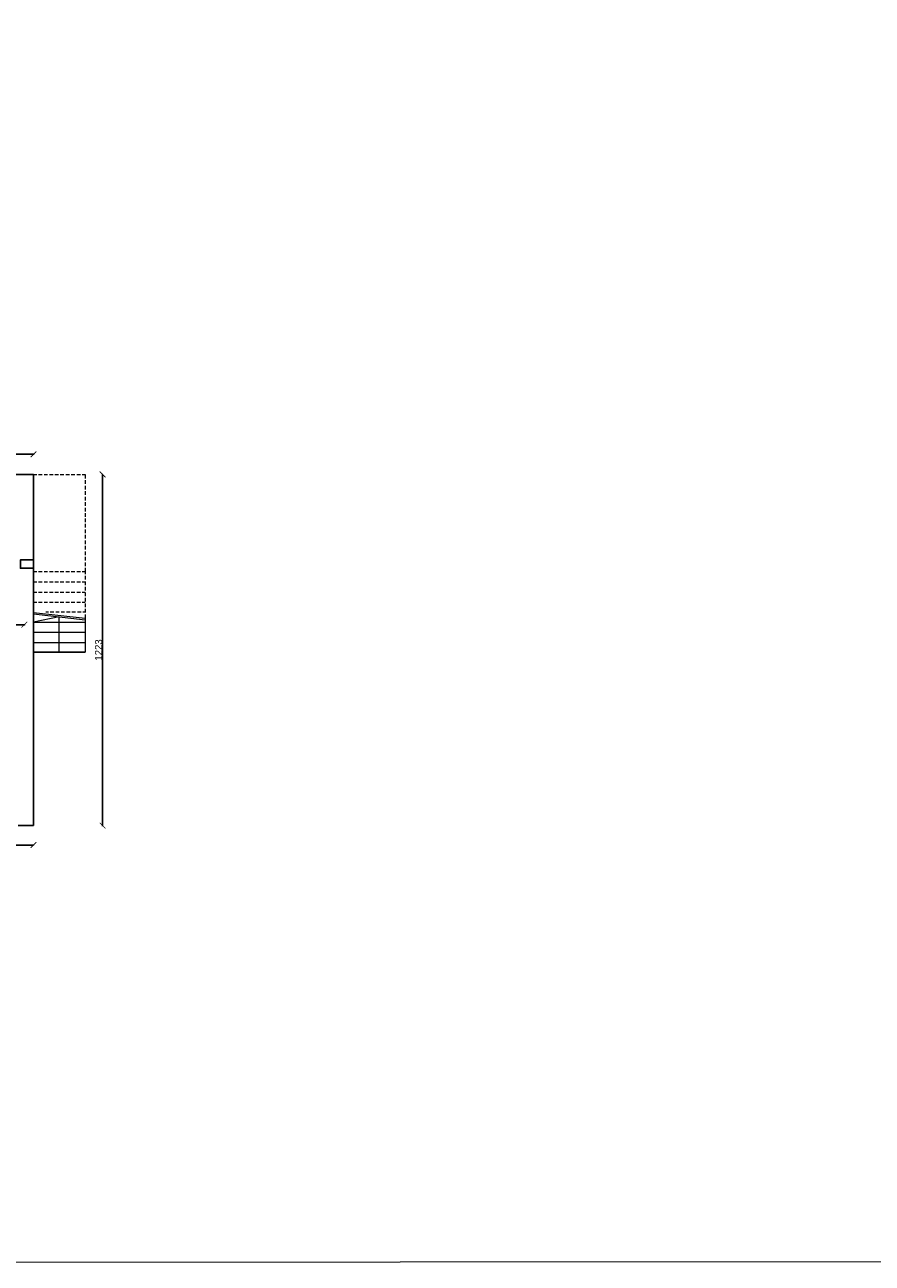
# Model space of a CAD drawing. Header units: centimetres. Extents: x -17621 to 77377, y -18613 to 66.
# Tile 36 of 173: x -7162 to -4209, y -18131 to -13816. Entities that reach past the tile are written whole.
import ezdxf

# ---------------------------------------------------------------- set-up
doc = ezdxf.new("R2010")
doc.units = ezdxf.units.CM
doc.layers.add('0-wymiarowanie rys.CAD', color=5, linetype='Continuous', lineweight=0, true_color=0x0000ff)
doc.layers.add('a_inwentaryzacja', color=141, linetype='Continuous', lineweight=0)
doc.layers.add('a_wymiarowanie', color=211, linetype='Continuous', lineweight=0)
for name, color, linetype in [('PDF3_WIDOKOWA', 7, 'Continuous'), ('PDF_A050 OPIS', 7, 'Continuous'), ('PDF_A250 SCHODY', 7, 'Continuous')]:
    doc.layers.add(name, color=color, linetype=linetype)
doc.styles.add('PDF Century Gothic', font='GOTHIC.TTF')
doc.dimstyles.new('ISO-25', dxfattribs={"dimtxt": 25, "dimasz": 20, "dimexe": 0.6, "dimexo": 0.375, "dimtad": 1, "dimdec": 0, "dimtxsty": 'PDF Century Gothic', "dimblk": 'ARCHTICK', "dimcen": 2.5, "dimadec": 1, "dimazin": 0, "dimtfac": 1, "dimtdec": 0, "dimtmove": 0, "dimatfit": 3, "dimldrblk": 'ARCHTICK', "dimfxl": 2, "dimfxlon": 1, "dimarcsym": 0})

# ---------------------------------------------------------------- blocks, each defined once
blk = doc.blocks.new('_ArchTick')
at = {"color": 0, "linetype": 'ByBlock', "const_width": 0.15}
blk.add_lwpolyline([(-0.5, -0.5), (0.5, 0.5)], dxfattribs=at)
blk = doc.blocks.new('*D837')
at = {"layer": 'a_wymiarowanie', "color": 0, "lineweight": -2, "transparency": 16777216}
for p, q in [((-8017.7, -15907.8), (-8017.7, -15905.2)), ((-8017.7, -15905.8), (-7163.3, -15905.8)), ((-7163.3, -15907.8), (-7163.3, -15905.2))]:
    blk.add_line(p, q, dxfattribs=at)
at = {"layer": 'Defpoints', "color": 0, "transparency": 16777216}
for p in [(-7163.3, -15905.8), (-8017.7, -15930.3), (-7163.3, -15959.9)]:
    blk.add_point(p, dxfattribs=at)
at = {"layer": 'a_wymiarowanie', "color": 0, "lineweight": -2, "transparency": 16777216, "xscale": 20, "yscale": 20, "zscale": 20, "rotation": 180}
blk.add_blockref('_ArchTick', (-8017.7, -15905.8), dxfattribs=at)
at = {"layer": 'a_wymiarowanie', "color": 0, "lineweight": -2, "transparency": 16777216, "xscale": 20, "yscale": 20, "zscale": 20}
blk.add_blockref('_ArchTick', (-7163.3, -15905.8), dxfattribs=at)
at = {"layer": 'a_wymiarowanie', "color": 0, "transparency": 16777216, "insert": (-7590.5, -15892), "char_height": 25, "attachment_point": 5, "style": 'PDF Century Gothic'}
blk.add_mtext('854', dxfattribs=at)
blk = doc.blocks.new('*D1023')
at = {"layer": 'a_wymiarowanie', "color": 0, "lineweight": -2, "transparency": 16777216}
for p, q in [((-12670.3, -16684), (-12669.4, -16684)), ((-12670, -16684), (-12670, -16870.3)), ((-12668, -16870.3), (-12670.6, -16870.3))]:
    blk.add_line(p, q, dxfattribs=at)
at = {"layer": 'Defpoints', "color": 0, "transparency": 16777216}
for p in [(-12670.7, -16684), (-12670, -16870.3), (-4260.9, -16870.3)]:
    blk.add_point(p, dxfattribs=at)
at = {"layer": 'a_wymiarowanie', "color": 0, "lineweight": -2, "transparency": 16777216, "xscale": 20, "yscale": 20, "zscale": 20}
for p, rotation in [((-12670, -16684), 90), ((-12670, -16870.3), 270)]:
    blk.add_blockref('_ArchTick', p, dxfattribs=dict(at, rotation=rotation))
at = {"layer": 'a_wymiarowanie', "color": 0, "transparency": 16777216, "insert": (-12683.7, -16777.1), "char_height": 25, "attachment_point": 5, "rotation": 90, "style": 'PDF Century Gothic'}
blk.add_mtext('186', dxfattribs=at)
blk = doc.blocks.new('*D1029')
at = {"layer": '0-wymiarowanie rys.CAD', "color": 0, "linetype": 'Continuous', "lineweight": -2, "transparency": 16777216}
for p, q in [((-11992.7, -16671.6), (-11992.7, -16674.2)), ((-11992.7, -16673.6), (-7131.2, -16673.6)), ((-7131.2, -16671.6), (-7131.2, -16674.2))]:
    blk.add_line(p, q, dxfattribs=at)
at = {"layer": 'Defpoints', "color": 0, "linetype": 'Continuous', "transparency": 16777216}
for p in [(-11992.7, -16605.7), (-7131.2, -16605.7), (-7131.2, -16673.6)]:
    blk.add_point(p, dxfattribs=at)
at = {"layer": '0-wymiarowanie rys.CAD', "color": 0, "linetype": 'Continuous', "lineweight": -2, "transparency": 16777216, "xscale": 20, "yscale": 20, "zscale": 20, "rotation": 180}
blk.add_blockref('_ArchTick', (-11992.7, -16673.6), dxfattribs=at)
at = {"layer": '0-wymiarowanie rys.CAD', "color": 0, "linetype": 'Continuous', "lineweight": -2, "transparency": 16777216, "xscale": 20, "yscale": 20, "zscale": 20}
blk.add_blockref('_ArchTick', (-7131.2, -16673.6), dxfattribs=at)
at = {"layer": '0-wymiarowanie rys.CAD', "color": 0, "linetype": 'Continuous', "lineweight": 0, "transparency": 16777216, "insert": (-9561.9, -16659.9), "char_height": 25, "attachment_point": 5, "style": 'PDF Century Gothic'}
blk.add_mtext('4862', dxfattribs=at)
blk = doc.blocks.new('*D1030')
at = {"layer": '0-wymiarowanie rys.CAD', "color": 0, "linetype": 'Continuous', "lineweight": -2, "transparency": 16777216}
for p, q in [((-6892.7, -15382.3), (-6890.1, -15382.3)), ((-6890.7, -16605.7), (-6890.7, -15382.3)), ((-6892.7, -16605.7), (-6890.1, -16605.7))]:
    blk.add_line(p, q, dxfattribs=at)
at = {"layer": 'Defpoints', "color": 0, "linetype": 'Continuous', "transparency": 16777216}
for p in [(-7131.2, -15382.3), (-6890.7, -15382.3), (-7131.2, -16605.7)]:
    blk.add_point(p, dxfattribs=at)
at = {"layer": '0-wymiarowanie rys.CAD', "color": 0, "linetype": 'Continuous', "lineweight": -2, "transparency": 16777216, "xscale": 20, "yscale": 20, "zscale": 20}
for p, rotation in [((-6890.7, -15382.3), 90), ((-6890.7, -16605.7), 270)]:
    blk.add_blockref('_ArchTick', p, dxfattribs=dict(at, rotation=rotation))
at = {"layer": '0-wymiarowanie rys.CAD', "color": 0, "linetype": 'Continuous', "lineweight": 0, "transparency": 16777216, "insert": (-6904.4, -15994), "char_height": 25, "attachment_point": 5, "rotation": 90, "style": 'PDF Century Gothic'}
blk.add_mtext('1223', dxfattribs=at)
blk = doc.blocks.new('*D1031')
at = {"layer": '0-wymiarowanie rys.CAD', "color": 0, "linetype": 'Continuous', "lineweight": -2, "transparency": 16777216}
for p, q in [((-11992.7, -15314.3), (-11992.7, -15311.7)), ((-7131.2, -15312.3), (-11992.7, -15312.3)), ((-7131.2, -15314.3), (-7131.2, -15311.7))]:
    blk.add_line(p, q, dxfattribs=at)
at = {"layer": 'Defpoints', "color": 0, "linetype": 'Continuous', "transparency": 16777216}
for p in [(-11992.7, -15312.3), (-11992.7, -15373.5), (-7131.2, -15373.5)]:
    blk.add_point(p, dxfattribs=at)
at = {"layer": '0-wymiarowanie rys.CAD', "color": 0, "linetype": 'Continuous', "lineweight": -2, "transparency": 16777216, "xscale": 20, "yscale": 20, "zscale": 20, "rotation": 180}
blk.add_blockref('_ArchTick', (-11992.7, -15312.3), dxfattribs=at)
at = {"layer": '0-wymiarowanie rys.CAD', "color": 0, "linetype": 'Continuous', "lineweight": -2, "transparency": 16777216, "xscale": 20, "yscale": 20, "zscale": 20}
blk.add_blockref('_ArchTick', (-7131.2, -15312.3), dxfattribs=at)
at = {"layer": '0-wymiarowanie rys.CAD', "color": 0, "linetype": 'Continuous', "lineweight": 0, "transparency": 16777216, "insert": (-9561.9, -15298.6), "char_height": 25, "attachment_point": 5, "style": 'PDF Century Gothic'}
blk.add_mtext('4862', dxfattribs=at)

msp = doc.modelspace()

# ---------------------------------------------------------------- linework, layer by layer
at = {"layer": 'a_inwentaryzacja', "lineweight": 25}
for p, q in [((-7131.2, -15382.3), (-7245.5, -15382.3)), ((-7131.2, -16605.7), (-7131.2, -15382.3)), ((-7185.3, -16605.7), (-7131.2, -16605.7))]:
    msp.add_line(p, q, dxfattribs=at)
at = {"layer": 'a_inwentaryzacja', "linetype": 'Continuous', "lineweight": 25}
msp.add_lwpolyline([(-7131.2, -15680.1), (-7176.9, -15680.1), (-7176.9, -15709.2), (-7131.2, -15709.2)], dxfattribs=at)
at = {"layer": 'PDF3_WIDOKOWA', "color": 7, "lineweight": 5, "true_color": 0xffffff}
msp.add_lwpolyline([(-17620.9, -18130.6), (-17620.9, -5206.1), (-1932.1, -5201.1), (-1932.1, -18125.6)], close=True, dxfattribs=at)
at = {"layer": 'PDF_A050 OPIS', "lineweight": 0}
for points in [[(-7131.2, -15863.2), (-6950.8, -15883.5)], [(-7131.2, -15867.5), (-6950.8, -15888.6)], [(-7041.4, -16002.1), (-7041.4, -15878.5), (-7131.2, -15897.1)]]:
    msp.add_lwpolyline(points, dxfattribs=at)
at = {"layer": 'PDF_A250 SCHODY', "lineweight": 5}
for points in [[(-7131.2, -15382.3), (-7120.1, -15382.3)], [(-7114.2, -15382.3), (-7101.5, -15382.3)], [(-7094.7, -15382.3), (-7082, -15382.3)], [(-7076.1, -15382.3), (-7063.4, -15382.3)], [(-7056.6, -15382.3), (-7043.9, -15382.3)], [(-7038, -15382.3), (-7025.3, -15382.3)], [(-7018.5, -15382.3), (-7005.8, -15382.3)], [(-6999.9, -15382.3), (-6987.2, -15382.3)], [(-6980.4, -15382.3), (-6967.8, -15382.3)], [(-6961.8, -15382.3), (-6950.8, -15382.3), (-6950.8, -15396.7)], [(-6950.8, -15402.6), (-6950.8, -15415.3)], [(-6950.8, -15422.1), (-6950.8, -15434.8)], [(-6950.8, -15440.7), (-6950.8, -15453.4)], [(-6950.8, -15460.2), (-6950.8, -15472.9)], [(-6950.8, -15478.8), (-6950.8, -15491.5)], [(-6950.8, -15498.3), (-6950.8, -15511)], [(-6950.8, -15516.9), (-6950.8, -15529.6)], [(-6950.8, -15536.4), (-6950.8, -15549.1)], [(-6950.8, -15555), (-6950.8, -15567.7)], [(-6950.8, -15574.5), (-6950.8, -15587.2)], [(-6950.8, -15593.1), (-6950.8, -15605.8)], [(-6950.8, -15612.6), (-6950.8, -15625.3)], [(-6950.8, -15631.2), (-6950.8, -15643.9)], [(-6950.8, -15650.7), (-6950.8, -15663.4)], [(-6950.8, -15669.3), (-6950.8, -15682)], [(-6950.8, -15688.8), (-6950.8, -15701.5)], [(-7120.1, -15721.8), (-7131.2, -15721.8)], [(-7101.5, -15721.8), (-7114.2, -15721.8)], [(-7082, -15721.8), (-7094.7, -15721.8)], [(-7063.4, -15721.8), (-7076.1, -15721.8)], [(-7043.9, -15721.8), (-7056.6, -15721.8)], [(-7025.3, -15721.8), (-7038, -15721.8)], [(-7005.8, -15721.8), (-7018.5, -15721.8)], [(-6987.2, -15721.8), (-6999.9, -15721.8)], [(-6967.8, -15721.8), (-6980.4, -15721.8)], [(-6950.8, -15707.4), (-6950.8, -15721.8), (-6961.8, -15721.8)], [(-6950.8, -15721.8), (-6950.8, -15730.3)], [(-6950.8, -15736.2), (-6950.8, -15748.9)], [(-7131.2, -15756.5), (-7120.1, -15756.5)], [(-7131.2, -15792.1), (-7120.1, -15792.1)], [(-7114.2, -15756.5), (-7101.5, -15756.5)], [(-7114.2, -15792.1), (-7101.5, -15792.1)], [(-7094.7, -15756.5), (-7082, -15756.5)], [(-7094.7, -15792.1), (-7082, -15792.1)], [(-7076.1, -15756.5), (-7063.4, -15756.5)], [(-7076.1, -15792.1), (-7063.4, -15792.1)], [(-7056.6, -15756.5), (-7043.9, -15756.5)], [(-7056.6, -15792.1), (-7043.9, -15792.1)], [(-7038, -15756.5), (-7025.3, -15756.5)], [(-7038, -15792.1), (-7025.3, -15792.1)], [(-7018.5, -15756.5), (-7005.8, -15756.5)], [(-7018.5, -15792.1), (-7005.8, -15792.1)], [(-6999.9, -15756.5), (-6987.2, -15756.5)], [(-6999.9, -15792.1), (-6987.2, -15792.1)], [(-6980.4, -15756.5), (-6967.8, -15756.5)], [(-6980.4, -15792.1), (-6967.8, -15792.1)], [(-6961.8, -15756.5), (-6950.8, -15756.5)], [(-6961.8, -15792.1), (-6950.8, -15792.1)], [(-6950.8, -15755.7), (-6950.8, -15768.4)], [(-6950.8, -15774.3), (-6950.8, -15787)], [(-7131.2, -15826.8), (-7120.1, -15826.8)], [(-7114.2, -15826.8), (-7101.5, -15826.8)], [(-7094.7, -15826.8), (-7082, -15826.8)], [(-7076.1, -15826.8), (-7063.4, -15826.8)], [(-7056.6, -15826.8), (-7043.9, -15826.8)], [(-7038, -15826.8), (-7025.3, -15826.8)], [(-7018.5, -15826.8), (-7005.8, -15826.8)], [(-6999.9, -15826.8), (-6987.2, -15826.8)], [(-6980.4, -15826.8), (-6967.8, -15826.8)], [(-6961.8, -15826.8), (-6950.8, -15826.8)], [(-6950.8, -15793.8), (-6950.8, -15806.5)], [(-6950.8, -15812.4), (-6950.8, -15825.1)], [(-6950.8, -15831.9), (-6950.8, -15844.6)], [(-7088, -15861.5), (-7079.5, -15861.5)], [(-7073.6, -15861.5), (-7060.9, -15861.5)], [(-7054.1, -15861.5), (-7041.4, -15861.5)], [(-6950.8, -15870), (-6950.8, -15877.6), (-6950.8, -16002.1), (-7043.1, -16002.1), (-6950.8, -16002.1)], [(-7035.5, -15861.5), (-7022.8, -15861.5)], [(-7016, -15861.5), (-7003.3, -15861.5)], [(-6997.4, -15861.5), (-6984.7, -15861.5)], [(-6977.9, -15861.5), (-6965.2, -15861.5)], [(-6959.3, -15861.5), (-6950.8, -15861.5)], [(-6950.8, -15850.5), (-6950.8, -15863.2)], [(-7131.2, -15897.1), (-6950.8, -15897.1)], [(-7131.2, -15931.8), (-6950.8, -15931.8)], [(-7131.2, -15967.4), (-6950.8, -15967.4)], [(-7043.1, -16002.1), (-7131.2, -16002.1), (-7043.1, -16002.1)]]:
    msp.add_lwpolyline(points, dxfattribs=at)

# ---------------------------------------------------------------- dimensions: what is measured, and where the dimension line sits
at = {"layer": '0-wymiarowanie rys.CAD', "linetype": 'Continuous', "lineweight": 0}
for base, p1, p2, picture, middle in [((-11992.6863, -15312.3172), (-7131.1557, -15373.4932), (-11992.6863, -15373.4932), '*D1031', (-9561.921, -15298.5634)), ((-7131.1557, -16673.6134), (-11992.6863, -16605.7432), (-7131.1557, -16605.7432), '*D1029', (-9561.921, -16659.8596))]:
    dim = msp.add_linear_dim(base=base, p1=p1, p2=p2, dimstyle='ISO-25', dxfattribs=at)
    dim.commit()
    dim.dimension.update_dxf_attribs({"geometry": picture, "text_midpoint": middle})
dim = msp.add_linear_dim(base=(-6890.7, -15382.3), p1=(-7131.2, -16605.7), p2=(-7131.2, -15382.3), angle=90, dimstyle='ISO-25', dxfattribs=at)
dim.commit()
dim.dimension.update_dxf_attribs({"geometry": '*D1030', "text_midpoint": (-6904.4, -15994)})
at = {"layer": 'a_wymiarowanie'}
dim = msp.add_linear_dim(base=(-7163.3, -15905.8), p1=(-8017.7, -15930.3), p2=(-7163.3, -15959.9), dimstyle='ISO-25', override={"dimtmove": 1}, dxfattribs=at)
dim.commit()
dim.dimension.update_dxf_attribs({"geometry": '*D837', "text_midpoint": (-7590.5, -15892)})
dim = msp.add_linear_dim(base=(-12670, -16870.3), p1=(-12670.7, -16684), p2=(-4260.9, -16870.3), angle=90, dimstyle='ISO-25', dxfattribs=at)
dim.commit()
dim.dimension.update_dxf_attribs({"geometry": '*D1023', "text_midpoint": (-12683.7, -16777.1)})

doc.saveas('drawing.dxf')
